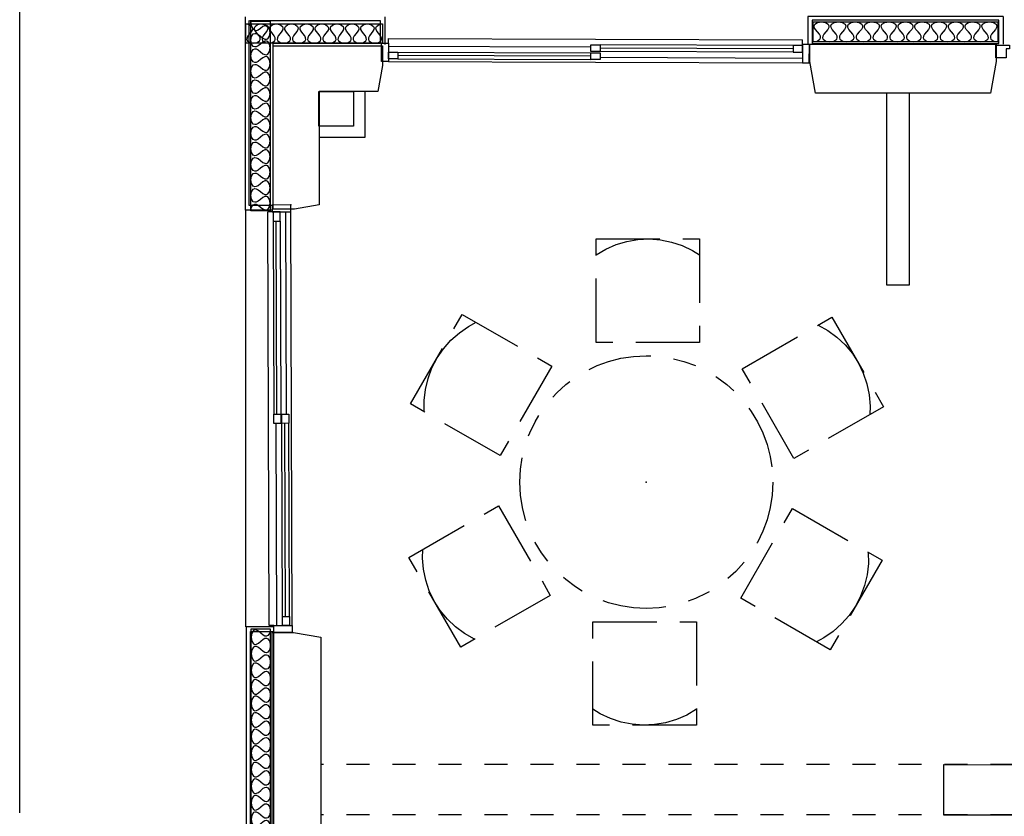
# Model space of a CAD drawing. Header units: millimetres. Extents: x -15 to 127, y -65 to 67.
# Tile 235 of 256: x 6.66 to 10.94, y 36.73 to 40.2. Entities that reach past the tile are written whole.
import ezdxf

# ---------------------------------------------------------------- set-up
doc = ezdxf.new("R2010")
doc.units = ezdxf.units.MM
doc.header["$MEASUREMENT"] = 0
doc.linetypes.add('PC_DASH_1', pattern=[0.638889, 0.277778, -0.083333, 0.055556, -0.083333, 0.055556, -0.083333])
doc.linetypes.add('PC_DASH_2', pattern=[0.125, 0.055556, -0.069444])
doc.layers.add('structure rdc', color=7, linetype='Continuous')

# ---------------------------------------------------------------- blocks, each defined once
blk = doc.blocks.new('PD_8851')
at = {"layer": 'structure rdc', "color": 0}
for points in [[(7.6657, -6.127), (8.2601, -6.127), (8.2601, -6.2102), (7.6657, -6.2102), (7.6657, -6.127)], [(7.6657, -6.127), (7.6812, -6.1296), (7.6922, -6.1374), (7.6945, -6.1433), (7.6941, -6.1504), (7.6901, -6.1589), (7.6823, -6.1686), (7.6744, -6.1784), (7.6705, -6.1868), (7.67, -6.194), (7.6723, -6.1998), (7.6833, -6.2076), (7.6988, -6.2102), (7.7143, -6.2076), (7.7252, -6.1998), (7.7276, -6.194), (7.7271, -6.1868), (7.7232, -6.1784), (7.7153, -6.1686), (7.7074, -6.1589), (7.7035, -6.1504), (7.703, -6.1433), (7.7053, -6.1374), (7.7163, -6.1296), (7.7318, -6.127), (7.7473, -6.1296), (7.7582, -6.1374), (7.7606, -6.1433), (7.7601, -6.1504), (7.7562, -6.1589), (7.7483, -6.1686), (7.7404, -6.1784), (7.7365, -6.1868), (7.736, -6.194), (7.7384, -6.1998), (7.7493, -6.2076), (7.7648, -6.2102), (7.7803, -6.2076), (7.7913, -6.1998), (7.7936, -6.194), (7.7931, -6.1868), (7.7892, -6.1784), (7.7813, -6.1686), (7.7734, -6.1589), (7.7695, -6.1504), (7.769, -6.1433), (7.7714, -6.1374), (7.7823, -6.1296), (7.7978, -6.127), (7.8133, -6.1296), (7.8243, -6.1374), (7.8266, -6.1433), (7.8261, -6.1504), (7.8222, -6.1589), (7.8143, -6.1686), (7.8064, -6.1784), (7.8025, -6.1868), (7.802, -6.194), (7.8044, -6.1998), (7.8153, -6.2076), (7.8308, -6.2102), (7.8463, -6.2076), (7.8573, -6.1998), (7.8596, -6.194), (7.8591, -6.1868), (7.8552, -6.1784), (7.8473, -6.1686), (7.8395, -6.1589), (7.8356, -6.1504), (7.8351, -6.1433), (7.8374, -6.1374), (7.8484, -6.1296), (7.8639, -6.127), (7.8794, -6.1296), (7.8903, -6.1374), (7.8927, -6.1433), (7.8922, -6.1504), (7.8883, -6.1589), (7.8804, -6.1686), (7.8725, -6.1784), (7.8686, -6.1868), (7.8681, -6.194), (7.8704, -6.1998), (7.8814, -6.2076), (7.8969, -6.2102), (7.9124, -6.2076), (7.9233, -6.1998), (7.9257, -6.194), (7.9252, -6.1868), (7.9213, -6.1784), (7.9134, -6.1686), (7.9055, -6.1589), (7.9016, -6.1504), (7.9011, -6.1433), (7.9034, -6.1374), (7.9144, -6.1296), (7.9299, -6.127), (7.9454, -6.1296), (7.9563, -6.1374), (7.9587, -6.1433), (7.9582, -6.1504), (7.9543, -6.1589), (7.9464, -6.1686), (7.9385, -6.1784), (7.9346, -6.1868), (7.9341, -6.194), (7.9365, -6.1998), (7.9474, -6.2076), (7.9629, -6.2102), (7.9784, -6.2076), (7.9894, -6.1998), (7.9917, -6.194), (7.9912, -6.1868), (7.9873, -6.1784), (7.9794, -6.1686), (7.9715, -6.1589), (7.9676, -6.1504), (7.9671, -6.1433), (7.9695, -6.1374), (7.9804, -6.1296), (7.9959, -6.127), (8.0114, -6.1296), (8.0224, -6.1374), (8.0247, -6.1433), (8.0242, -6.1504), (8.0203, -6.1589), (8.0124, -6.1686), (8.0045, -6.1784), (8.0006, -6.1868), (8.0001, -6.194), (8.0025, -6.1998), (8.0134, -6.2076), (8.0289, -6.2102), (8.0444, -6.2076), (8.0554, -6.1998), (8.0577, -6.194), (8.0573, -6.1868), (8.0533, -6.1784), (8.0455, -6.1686), (8.0376, -6.1589), (8.0337, -6.1504), (8.0332, -6.1433), (8.0355, -6.1374), (8.0465, -6.1296), (8.062, -6.127), (8.0775, -6.1296), (8.0884, -6.1374), (8.0908, -6.1433), (8.0903, -6.1504), (8.0864, -6.1589), (8.0785, -6.1686), (8.0706, -6.1784), (8.0667, -6.1868), (8.0662, -6.194), (8.0685, -6.1998), (8.0795, -6.2076), (8.095, -6.2102), (8.1105, -6.2076), (8.1214, -6.1998), (8.1238, -6.194), (8.1233, -6.1868), (8.1194, -6.1784), (8.1115, -6.1686), (8.1036, -6.1589), (8.0997, -6.1504), (8.0992, -6.1433), (8.1015, -6.1374), (8.1125, -6.1296), (8.128, -6.127), (8.1435, -6.1296), (8.1545, -6.1374), (8.1568, -6.1433), (8.1563, -6.1504), (8.1524, -6.1589), (8.1445, -6.1686), (8.1366, -6.1784), (8.1327, -6.1868), (8.1322, -6.194), (8.1346, -6.1998), (8.1455, -6.2076), (8.161, -6.2102), (8.1765, -6.2076), (8.1875, -6.1998), (8.1898, -6.194), (8.1893, -6.1868), (8.1854, -6.1784), (8.1775, -6.1686), (8.1696, -6.1589), (8.1657, -6.1504), (8.1652, -6.1433), (8.1676, -6.1374), (8.1785, -6.1296), (8.194, -6.127), (8.2095, -6.1296), (8.2205, -6.1374), (8.2228, -6.1433), (8.2223, -6.1504), (8.2184, -6.1589), (8.2105, -6.1686), (8.2027, -6.1784), (8.1988, -6.1868), (8.1983, -6.194), (8.2006, -6.1998), (8.2116, -6.2076), (8.2271, -6.2102), (8.2426, -6.2076), (8.2535, -6.1998), (8.2559, -6.194), (8.2554, -6.1868), (8.2515, -6.1784), (8.2436, -6.1686), (8.2357, -6.1589), (8.2318, -6.1504), (8.2313, -6.1433), (8.2336, -6.1374), (8.2446, -6.1296), (8.2601, -6.127)]]:
    blk.add_lwpolyline(points, dxfattribs=at)
blk = doc.blocks.new('PD_8852')
at = {"layer": 'structure rdc', "color": 0}
for points in [[(7.6876, -6.9408), (7.6876, -6.1147), (7.7708, -6.1147), (7.7708, -6.9408), (7.6876, -6.9408)], [(7.6876, -6.9408), (7.6902, -6.9248), (7.698, -6.9135), (7.7039, -6.9111), (7.711, -6.9116), (7.7195, -6.9157), (7.7292, -6.9239), (7.739, -6.9321), (7.7474, -6.9361), (7.7546, -6.9367), (7.7604, -6.9343), (7.7682, -6.923), (7.7708, -6.907), (7.7682, -6.891), (7.7604, -6.8797), (7.7546, -6.8773), (7.7474, -6.8779), (7.739, -6.8819), (7.7292, -6.8901), (7.7195, -6.8983), (7.711, -6.9023), (7.7039, -6.9029), (7.698, -6.9005), (7.6902, -6.8892), (7.6876, -6.8732), (7.6902, -6.8572), (7.698, -6.8459), (7.7039, -6.8435), (7.711, -6.8441), (7.7195, -6.8481), (7.7292, -6.8563), (7.739, -6.8645), (7.7474, -6.8686), (7.7546, -6.8691), (7.7604, -6.8667), (7.7682, -6.8554), (7.7708, -6.8394), (7.7682, -6.8234), (7.7604, -6.8122), (7.7546, -6.8098), (7.7474, -6.8103), (7.739, -6.8143), (7.7292, -6.8225), (7.7195, -6.8307), (7.711, -6.8348), (7.7039, -6.8353), (7.698, -6.8329), (7.6902, -6.8216), (7.6876, -6.8056), (7.6902, -6.7897), (7.698, -6.7784), (7.7039, -6.776), (7.711, -6.7765), (7.7195, -6.7806), (7.7292, -6.7887), (7.739, -6.7969), (7.7474, -6.801), (7.7546, -6.8015), (7.7604, -6.7991), (7.7682, -6.7878), (7.7708, -6.7718), (7.7682, -6.7559), (7.7604, -6.7446), (7.7546, -6.7422), (7.7474, -6.7427), (7.739, -6.7468), (7.7292, -6.755), (7.7195, -6.7631), (7.711, -6.7672), (7.7039, -6.7677), (7.698, -6.7653), (7.6902, -6.754), (7.6876, -6.7381), (7.6902, -6.7221), (7.698, -6.7108), (7.7039, -6.7084), (7.711, -6.7089), (7.7195, -6.713), (7.7292, -6.7212), (7.739, -6.7293), (7.7474, -6.7334), (7.7546, -6.7339), (7.7604, -6.7315), (7.7682, -6.7203), (7.7708, -6.7043), (7.7682, -6.6883), (7.7604, -6.677), (7.7546, -6.6746), (7.7474, -6.6751), (7.739, -6.6792), (7.7292, -6.6874), (7.7195, -6.6956), (7.711, -6.6996), (7.7039, -6.7002), (7.698, -6.6977), (7.6902, -6.6865), (7.6876, -6.6705), (7.6902, -6.6545), (7.698, -6.6432), (7.7039, -6.6408), (7.711, -6.6414), (7.7195, -6.6454), (7.7292, -6.6536), (7.739, -6.6618), (7.7474, -6.6658), (7.7546, -6.6664), (7.7604, -6.664), (7.7682, -6.6527), (7.7708, -6.6367), (7.7682, -6.6207), (7.7604, -6.6094), (7.7546, -6.607), (7.7474, -6.6076), (7.739, -6.6116), (7.7292, -6.6198), (7.7195, -6.628), (7.711, -6.632), (7.7039, -6.6326), (7.698, -6.6302), (7.6902, -6.6189), (7.6876, -6.6029), (7.6902, -6.5869), (7.698, -6.5757), (7.7039, -6.5732), (7.711, -6.5738), (7.7195, -6.5778), (7.7292, -6.586), (7.739, -6.5942), (7.7474, -6.5983), (7.7546, -6.5988), (7.7604, -6.5964), (7.7682, -6.5851), (7.7708, -6.5691), (7.7682, -6.5531), (7.7604, -6.5419), (7.7546, -6.5395), (7.7474, -6.54), (7.739, -6.5441), (7.7292, -6.5522), (7.7195, -6.5604), (7.711, -6.5645), (7.7039, -6.565), (7.698, -6.5626), (7.6902, -6.5513), (7.6876, -6.5353), (7.6902, -6.5194), (7.698, -6.5081), (7.7039, -6.5057), (7.711, -6.5062), (7.7195, -6.5103), (7.7292, -6.5184), (7.739, -6.5266), (7.7474, -6.5307), (7.7546, -6.5312), (7.7604, -6.5288), (7.7682, -6.5175), (7.7708, -6.5016), (7.7682, -6.4856), (7.7604, -6.4743), (7.7546, -6.4719), (7.7474, -6.4724), (7.739, -6.4765), (7.7292, -6.4847), (7.7195, -6.4928), (7.711, -6.4969), (7.7039, -6.4974), (7.698, -6.495), (7.6902, -6.4838), (7.6876, -6.4678), (7.6902, -6.4518), (7.698, -6.4405), (7.7039, -6.4381), (7.711, -6.4386), (7.7195, -6.4427), (7.7292, -6.4509), (7.739, -6.4591), (7.7474, -6.4631), (7.7546, -6.4636), (7.7604, -6.4612), (7.7682, -6.45), (7.7708, -6.434), (7.7682, -6.418), (7.7604, -6.4067), (7.7546, -6.4043), (7.7474, -6.4049), (7.739, -6.4089), (7.7292, -6.4171), (7.7195, -6.4253), (7.711, -6.4293), (7.7039, -6.4299), (7.698, -6.4275), (7.6902, -6.4162), (7.6876, -6.4002), (7.6902, -6.3842), (7.698, -6.3729), (7.7039, -6.3705), (7.711, -6.3711), (7.7195, -6.3751), (7.7292, -6.3833), (7.739, -6.3915), (7.7474, -6.3955), (7.7546, -6.3961), (7.7604, -6.3937), (7.7682, -6.3824), (7.7708, -6.3664), (7.7682, -6.3504), (7.7604, -6.3392), (7.7546, -6.3367), (7.7474, -6.3373), (7.739, -6.3413), (7.7292, -6.3495), (7.7195, -6.3577), (7.711, -6.3618), (7.7039, -6.3623), (7.698, -6.3599), (7.6902, -6.3486), (7.6876, -6.3326), (7.6902, -6.3166), (7.698, -6.3054), (7.7039, -6.303), (7.711, -6.3035), (7.7195, -6.3076), (7.7292, -6.3157), (7.739, -6.3239), (7.7474, -6.328), (7.7546, -6.3285), (7.7604, -6.3261), (7.7682, -6.3148), (7.7708, -6.2988), (7.7682, -6.2829), (7.7604, -6.2716), (7.7546, -6.2692), (7.7474, -6.2697), (7.739, -6.2738), (7.7292, -6.2819), (7.7195, -6.2901), (7.711, -6.2942), (7.7039, -6.2947), (7.698, -6.2923), (7.6902, -6.281), (7.6876, -6.2651), (7.6902, -6.2491), (7.698, -6.2378), (7.7039, -6.2354), (7.711, -6.2359), (7.7195, -6.24), (7.7292, -6.2482), (7.739, -6.2563), (7.7474, -6.2604), (7.7546, -6.2609), (7.7604, -6.2585), (7.7682, -6.2472), (7.7708, -6.2313), (7.7682, -6.2153), (7.7604, -6.204), (7.7546, -6.2016), (7.7474, -6.2021), (7.739, -6.2062), (7.7292, -6.2144), (7.7195, -6.2226), (7.711, -6.2266), (7.7039, -6.2271), (7.698, -6.2247), (7.6902, -6.2135), (7.6876, -6.1975), (7.6902, -6.1815), (7.698, -6.1702), (7.7039, -6.1678), (7.711, -6.1683), (7.7195, -6.1724), (7.7292, -6.1806), (7.739, -6.1888), (7.7474, -6.1928), (7.7546, -6.1934), (7.7604, -6.191), (7.7682, -6.1797), (7.7708, -6.1637), (7.7682, -6.1477), (7.7604, -6.1364), (7.7546, -6.134), (7.7474, -6.1346), (7.739, -6.1386), (7.7292, -6.1468), (7.7195, -6.1543), (7.711, -6.1567), (7.7039, -6.1548), (7.698, -6.1495), (7.6902, -6.133), (7.6876, -6.1147)]]:
    blk.add_lwpolyline(points, dxfattribs=at)
blk = doc.blocks.new('PD_8854')
at = {"layer": 'structure rdc', "color": 0}
for points in [[(7.7719, -8.7592), (7.7719, -10.4523), (7.689, -10.4523), (7.689, -8.7592), (7.7719, -8.7592)], [(7.7719, -8.7592), (7.7693, -8.7763), (7.7615, -8.7883), (7.7557, -8.7909), (7.7486, -8.7903), (7.7402, -8.786), (7.7304, -8.7772), (7.7207, -8.7685), (7.7123, -8.7642), (7.7052, -8.7636), (7.6994, -8.7662), (7.6916, -8.7782), (7.689, -8.7952), (7.6916, -8.8123), (7.6994, -8.8243), (7.7052, -8.8269), (7.7123, -8.8263), (7.7207, -8.822), (7.7304, -8.8133), (7.7402, -8.8045), (7.7486, -8.8002), (7.7557, -8.7996), (7.7615, -8.8022), (7.7693, -8.8142), (7.7719, -8.8313), (7.7693, -8.8483), (7.7615, -8.8603), (7.7557, -8.8629), (7.7486, -8.8623), (7.7402, -8.858), (7.7304, -8.8493), (7.7207, -8.8406), (7.7123, -8.8362), (7.7052, -8.8357), (7.6994, -8.8382), (7.6916, -8.8502), (7.689, -8.8673), (7.6916, -8.8843), (7.6994, -8.8964), (7.7052, -8.8989), (7.7123, -8.8984), (7.7207, -8.894), (7.7304, -8.8853), (7.7402, -8.8766), (7.7486, -8.8722), (7.7557, -8.8717), (7.7615, -8.8742), (7.7693, -8.8863), (7.7719, -8.9033), (7.7693, -8.9204), (7.7615, -8.9324), (7.7557, -8.935), (7.7486, -8.9344), (7.7402, -8.9301), (7.7304, -8.9213), (7.7207, -8.9126), (7.7123, -8.9083), (7.7052, -8.9077), (7.6994, -8.9103), (7.6916, -8.9223), (7.689, -8.9393), (7.6916, -8.9564), (7.6994, -8.9684), (7.7052, -8.971), (7.7123, -8.9704), (7.7207, -8.9661), (7.7304, -8.9574), (7.7402, -8.9486), (7.7486, -8.9443), (7.7557, -8.9437), (7.7615, -8.9463), (7.7693, -8.9583), (7.7719, -8.9754), (7.7693, -8.9924), (7.7615, -9.0044), (7.7557, -9.007), (7.7486, -9.0064), (7.7402, -9.0021), (7.7304, -8.9934), (7.7207, -8.9846), (7.7123, -8.9803), (7.7052, -8.9797), (7.6994, -8.9823), (7.6916, -8.9943), (7.689, -9.0114), (7.6916, -9.0284), (7.6994, -9.0405), (7.7052, -9.043), (7.7123, -9.0425), (7.7207, -9.0381), (7.7304, -9.0294), (7.7402, -9.0207), (7.7486, -9.0163), (7.7557, -9.0158), (7.7615, -9.0183), (7.7693, -9.0304), (7.7719, -9.0474), (7.7693, -9.0645), (7.7615, -9.0765), (7.7557, -9.079), (7.7486, -9.0785), (7.7402, -9.0741), (7.7304, -9.0654), (7.7207, -9.0567), (7.7123, -9.0524), (7.7052, -9.0518), (7.6994, -9.0544), (7.6916, -9.0664), (7.689, -9.0834), (7.6916, -9.1005), (7.6994, -9.1125), (7.7052, -9.1151), (7.7123, -9.1145), (7.7207, -9.1102), (7.7304, -9.1014), (7.7402, -9.0927), (7.7486, -9.0884), (7.7557, -9.0878), (7.7615, -9.0904), (7.7693, -9.1024), (7.7719, -9.1195), (7.7693, -9.1365), (7.7615, -9.1485), (7.7557, -9.1511), (7.7486, -9.1505), (7.7402, -9.1462), (7.7304, -9.1375), (7.7207, -9.1287), (7.7123, -9.1244), (7.7052, -9.1238), (7.6994, -9.1264), (7.6916, -9.1384), (7.689, -9.1555), (7.6916, -9.1725), (7.6994, -9.1846), (7.7052, -9.1871), (7.7123, -9.1865), (7.7207, -9.1822), (7.7304, -9.1735), (7.7402, -9.1648), (7.7486, -9.1604), (7.7557, -9.1599), (7.7615, -9.1624), (7.7693, -9.1745), (7.7719, -9.1915), (7.7693, -9.2085), (7.7615, -9.2206), (7.7557, -9.2231), (7.7486, -9.2226), (7.7402, -9.2182), (7.7304, -9.2095), (7.7207, -9.2008), (7.7123, -9.1965), (7.7052, -9.1959), (7.6994, -9.1984), (7.6916, -9.2105), (7.689, -9.2275), (7.6916, -9.2446), (7.6994, -9.2566), (7.7052, -9.2592), (7.7123, -9.2586), (7.7207, -9.2543), (7.7304, -9.2455), (7.7402, -9.2368), (7.7486, -9.2325), (7.7557, -9.2319), (7.7615, -9.2345), (7.7693, -9.2465), (7.7719, -9.2635), (7.7693, -9.2806), (7.7615, -9.2926), (7.7557, -9.2952), (7.7486, -9.2946), (7.7402, -9.2903), (7.7304, -9.2816), (7.7207, -9.2728), (7.7123, -9.2685), (7.7052, -9.2679), (7.6994, -9.2705), (7.6916, -9.2825), (7.689, -9.2996), (7.6916, -9.3166), (7.6994, -9.3286), (7.7052, -9.3312), (7.7123, -9.3306), (7.7207, -9.3263), (7.7304, -9.3176), (7.7402, -9.3089), (7.7486, -9.3045), (7.7557, -9.3039), (7.7615, -9.3065), (7.7693, -9.3185), (7.7719, -9.3356), (7.7693, -9.3526), (7.7615, -9.3647), (7.7557, -9.3672), (7.7486, -9.3667), (7.7402, -9.3623), (7.7304, -9.3536), (7.7207, -9.3449), (7.7123, -9.3405), (7.7052, -9.34), (7.6994, -9.3425), (7.6916, -9.3546), (7.689, -9.3716), (7.6916, -9.3887), (7.6994, -9.4007), (7.7052, -9.4033), (7.7123, -9.4027), (7.7207, -9.3983), (7.7304, -9.3896), (7.7402, -9.3809), (7.7486, -9.3766), (7.7557, -9.376), (7.7615, -9.3786), (7.7693, -9.3906), (7.7719, -9.4076), (7.7693, -9.4247), (7.7615, -9.4367), (7.7557, -9.4393), (7.7486, -9.4387), (7.7402, -9.4344), (7.7304, -9.4256), (7.7207, -9.4169), (7.7123, -9.4126), (7.7052, -9.412), (7.6994, -9.4146), (7.6916, -9.4266), (7.689, -9.4437), (7.6916, -9.4607), (7.6994, -9.4727), (7.7052, -9.4753), (7.7123, -9.4747), (7.7207, -9.4704), (7.7304, -9.4617), (7.7402, -9.4529), (7.7486, -9.4486), (7.7557, -9.448), (7.7615, -9.4506), (7.7693, -9.4626), (7.7719, -9.4797), (7.7693, -9.4967), (7.7615, -9.5088), (7.7557, -9.5113), (7.7486, -9.5108), (7.7402, -9.5064), (7.7304, -9.4977), (7.7207, -9.489), (7.7123, -9.4846), (7.7052, -9.4841), (7.6994, -9.4866), (7.6916, -9.4987), (7.689, -9.5157), (7.6916, -9.5328), (7.6994, -9.5448), (7.7052, -9.5473), (7.7123, -9.5468), (7.7207, -9.5424), (7.7304, -9.5337), (7.7402, -9.525), (7.7486, -9.5207), (7.7557, -9.5201), (7.7615, -9.5227), (7.7693, -9.5347), (7.7719, -9.5517), (7.7693, -9.5688), (7.7615, -9.5808), (7.7557, -9.5834), (7.7486, -9.5828), (7.7402, -9.5785), (7.7304, -9.5697), (7.7207, -9.561), (7.7123, -9.5567), (7.7052, -9.5561), (7.6994, -9.5587), (7.6916, -9.5707), (7.689, -9.5877), (7.6916, -9.6048), (7.6994, -9.6168), (7.7052, -9.6194), (7.7123, -9.6188), (7.7207, -9.6145), (7.7304, -9.6058), (7.7402, -9.597), (7.7486, -9.5927), (7.7557, -9.5921), (7.7615, -9.5947), (7.7693, -9.6067), (7.7719, -9.6238), (7.7693, -9.6408), (7.7615, -9.6528), (7.7557, -9.6554), (7.7486, -9.6548), (7.7402, -9.6505), (7.7304, -9.6418), (7.7207, -9.6331), (7.7123, -9.6287), (7.7052, -9.6282), (7.6994, -9.6307), (7.6916, -9.6427), (7.689, -9.6598), (7.6916, -9.6768), (7.6994, -9.6889), (7.7052, -9.6914), (7.7123, -9.6909), (7.7207, -9.6865), (7.7304, -9.6778), (7.7402, -9.6691), (7.7486, -9.6647), (7.7557, -9.6642), (7.7615, -9.6667), (7.7693, -9.6788), (7.7719, -9.6958), (7.7693, -9.7129), (7.7615, -9.7249), (7.7557, -9.7275), (7.7486, -9.7269), (7.7402, -9.7226), (7.7304, -9.7138), (7.7207, -9.7051), (7.7123, -9.7008), (7.7052, -9.7002), (7.6994, -9.7028), (7.6916, -9.7148), (7.689, -9.7318), (7.6916, -9.7489), (7.6994, -9.7609), (7.7052, -9.7635), (7.7123, -9.7629), (7.7207, -9.7586), (7.7304, -9.7499), (7.7402, -9.7411), (7.7486, -9.7368), (7.7557, -9.7362), (7.7615, -9.7388), (7.7693, -9.7508), (7.7719, -9.7679), (7.7693, -9.7849), (7.7615, -9.7969), (7.7557, -9.7995), (7.7486, -9.7989), (7.7402, -9.7946), (7.7304, -9.7859), (7.7207, -9.7771), (7.7123, -9.7728), (7.7052, -9.7722), (7.6994, -9.7748), (7.6916, -9.7868), (7.689, -9.8039), (7.6916, -9.8209), (7.6994, -9.833), (7.7052, -9.8355), (7.7123, -9.835), (7.7207, -9.8306), (7.7304, -9.8219), (7.7402, -9.8132), (7.7486, -9.8088), (7.7557, -9.8083), (7.7615, -9.8108), (7.7693, -9.8229), (7.7719, -9.8399), (7.7693, -9.857), (7.7615, -9.869), (7.7557, -9.8715), (7.7486, -9.871), (7.7402, -9.8666), (7.7304, -9.8579), (7.7207, -9.8492), (7.7123, -9.8449), (7.7052, -9.8443), (7.6994, -9.8469), (7.6916, -9.8589), (7.689, -9.8759), (7.6916, -9.893), (7.6994, -9.905), (7.7052, -9.9076), (7.7123, -9.907), (7.7207, -9.9027), (7.7304, -9.8939), (7.7402, -9.8852), (7.7486, -9.8809), (7.7557, -9.8803), (7.7615, -9.8829), (7.7693, -9.8949), (7.7719, -9.912), (7.7693, -9.929), (7.7615, -9.941), (7.7557, -9.9436), (7.7486, -9.943), (7.7402, -9.9387), (7.7304, -9.93), (7.7207, -9.9212), (7.7123, -9.9169), (7.7052, -9.9163), (7.6994, -9.9189), (7.6916, -9.9309), (7.689, -9.948), (7.6916, -9.965), (7.6994, -9.9771), (7.7052, -9.9796), (7.7123, -9.979), (7.7207, -9.9747), (7.7304, -9.966), (7.7402, -9.9573), (7.7486, -9.9529), (7.7557, -9.9524), (7.7615, -9.9549), (7.7693, -9.967), (7.7719, -9.984), (7.7693, -10.001), (7.7615, -10.0131), (7.7557, -10.0156), (7.7486, -10.0151), (7.7402, -10.0107), (7.7304, -10.002), (7.7207, -9.9933), (7.7123, -9.989), (7.7052, -9.9884), (7.6994, -9.9909), (7.6916, -10.003), (7.689, -10.02), (7.6916, -10.0371), (7.6994, -10.0491), (7.7052, -10.0517), (7.7123, -10.0511), (7.7207, -10.0468), (7.7304, -10.038), (7.7402, -10.0293), (7.7486, -10.025), (7.7557, -10.0244), (7.7615, -10.027), (7.7693, -10.039), (7.7719, -10.056), (7.7693, -10.0731), (7.7615, -10.0851), (7.7557, -10.0877), (7.7486, -10.0871), (7.7402, -10.0828), (7.7304, -10.0741), (7.7207, -10.0653), (7.7123, -10.061), (7.7052, -10.0604), (7.6994, -10.063), (7.6916, -10.075), (7.689, -10.0921), (7.6916, -10.1091), (7.6994, -10.1211), (7.7052, -10.1237), (7.7123, -10.1231), (7.7207, -10.1188), (7.7304, -10.1101), (7.7402, -10.1014), (7.7486, -10.097), (7.7557, -10.0964), (7.7615, -10.099), (7.7693, -10.111), (7.7719, -10.1281), (7.7693, -10.1451), (7.7615, -10.1572), (7.7557, -10.1597), (7.7486, -10.1592), (7.7402, -10.1548), (7.7304, -10.1461), (7.7207, -10.1374), (7.7123, -10.133), (7.7052, -10.1325), (7.6994, -10.135), (7.6916, -10.1471), (7.689, -10.1641), (7.6916, -10.1812), (7.6994, -10.1932), (7.7052, -10.1958), (7.7123, -10.1952), (7.7207, -10.1908), (7.7304, -10.1821), (7.7402, -10.1734), (7.7486, -10.1691), (7.7557, -10.1685), (7.7615, -10.1711), (7.7693, -10.1831), (7.7719, -10.2001), (7.7693, -10.2172), (7.7615, -10.2292), (7.7557, -10.2318), (7.7486, -10.2312), (7.7402, -10.2269), (7.7304, -10.2181), (7.7207, -10.2094), (7.7123, -10.2051), (7.7052, -10.2045), (7.6994, -10.2071), (7.6916, -10.2191), (7.689, -10.2362), (7.6916, -10.2532), (7.6994, -10.2652), (7.7052, -10.2678), (7.7123, -10.2672), (7.7207, -10.2629), (7.7304, -10.2542), (7.7402, -10.2454), (7.7486, -10.2411), (7.7557, -10.2405), (7.7615, -10.2431), (7.7693, -10.2551), (7.7719, -10.2722), (7.7693, -10.2892), (7.7615, -10.3013), (7.7557, -10.3038), (7.7486, -10.3033), (7.7402, -10.2989), (7.7304, -10.2902), (7.7207, -10.2815), (7.7123, -10.2771), (7.7052, -10.2766), (7.6994, -10.2791), (7.6916, -10.2912), (7.689, -10.3082), (7.6916, -10.3253), (7.6994, -10.3373), (7.7052, -10.3398), (7.7123, -10.3393), (7.7207, -10.3349), (7.7304, -10.3262), (7.7402, -10.3175), (7.7486, -10.3132), (7.7557, -10.3126), (7.7615, -10.3152), (7.7693, -10.3272), (7.7719, -10.3442), (7.7693, -10.3613), (7.7615, -10.3733), (7.7557, -10.3759), (7.7486, -10.3753), (7.7402, -10.371), (7.7304, -10.3622), (7.7207, -10.3535), (7.7123, -10.3492), (7.7052, -10.3486), (7.6994, -10.3512), (7.6916, -10.3632), (7.689, -10.3803), (7.6916, -10.3973), (7.6994, -10.4093), (7.7052, -10.4119), (7.7123, -10.4113), (7.7207, -10.407), (7.7304, -10.3983), (7.7402, -10.3895), (7.7486, -10.3852), (7.7557, -10.3846), (7.7615, -10.3872), (7.7693, -10.3992), (7.7719, -10.4163), (7.7693, -10.4333), (7.7615, -10.4453), (7.7557, -10.4479), (7.7486, -10.4473), (7.7402, -10.443), (7.7304, -10.4343), (7.7207, -10.4256), (7.7123, -10.4212), (7.7052, -10.4207), (7.6994, -10.4232), (7.6916, -10.4352), (7.689, -10.4523)]]:
    blk.add_lwpolyline(points, dxfattribs=at)
blk = doc.blocks.new('PD_8886')
at = {"layer": 'structure rdc', "color": 0}
for points in [[(10.1326, -6.1178), (10.9351, -6.1178), (10.9351, -6.2045), (10.1326, -6.2045), (10.1326, -6.1178)], [(10.1326, -6.2045), (10.1499, -6.2018), (10.1621, -6.1937), (10.1647, -6.1876), (10.1641, -6.1801), (10.1597, -6.1713), (10.1508, -6.1611), (10.142, -6.151), (10.1375, -6.1422), (10.137, -6.1347), (10.1396, -6.1286), (10.1518, -6.1205), (10.1691, -6.1178), (10.1863, -6.1205), (10.1985, -6.1286), (10.2011, -6.1347), (10.2006, -6.1422), (10.1962, -6.151), (10.1873, -6.1611), (10.1784, -6.1713), (10.174, -6.1801), (10.1734, -6.1876), (10.176, -6.1937), (10.1882, -6.2018), (10.2055, -6.2045), (10.2228, -6.2018), (10.235, -6.1937), (10.2376, -6.1876), (10.237, -6.1801), (10.2326, -6.1713), (10.2238, -6.1611), (10.2149, -6.151), (10.2105, -6.1422), (10.2099, -6.1347), (10.2125, -6.1286), (10.2247, -6.1205), (10.242, -6.1178), (10.2593, -6.1205), (10.2715, -6.1286), (10.2741, -6.1347), (10.2735, -6.1422), (10.2691, -6.151), (10.2603, -6.1611), (10.2514, -6.1713), (10.247, -6.1801), (10.2464, -6.1876), (10.249, -6.1937), (10.2612, -6.2018), (10.2785, -6.2045), (10.2958, -6.2018), (10.308, -6.1937), (10.3106, -6.1876), (10.31, -6.1801), (10.3056, -6.1713), (10.2967, -6.1611), (10.2879, -6.151), (10.2835, -6.1422), (10.2829, -6.1347), (10.2855, -6.1286), (10.2977, -6.1205), (10.315, -6.1178), (10.3323, -6.1205), (10.3445, -6.1286), (10.3471, -6.1347), (10.3465, -6.1422), (10.3421, -6.151), (10.3332, -6.1611), (10.3244, -6.1713), (10.3199, -6.1801), (10.3194, -6.1876), (10.322, -6.1937), (10.3342, -6.2018), (10.3515, -6.2045), (10.3687, -6.2018), (10.3809, -6.1937), (10.3835, -6.1876), (10.383, -6.1801), (10.3786, -6.1713), (10.3697, -6.1611), (10.3608, -6.151), (10.3564, -6.1422), (10.3558, -6.1347), (10.3584, -6.1286), (10.3706, -6.1205), (10.3879, -6.1178), (10.4052, -6.1205), (10.4174, -6.1286), (10.42, -6.1347), (10.4194, -6.1422), (10.415, -6.151), (10.4062, -6.1611), (10.3973, -6.1713), (10.3929, -6.1801), (10.3923, -6.1876), (10.3949, -6.1937), (10.4071, -6.2018), (10.4244, -6.2045), (10.4417, -6.2018), (10.4539, -6.1937), (10.4565, -6.1876), (10.4559, -6.1801), (10.4515, -6.1713), (10.4427, -6.1611), (10.4338, -6.151), (10.4294, -6.1422), (10.4288, -6.1347), (10.4314, -6.1286), (10.4436, -6.1205), (10.4609, -6.1178), (10.4782, -6.1205), (10.4904, -6.1286), (10.493, -6.1347), (10.4924, -6.1422), (10.488, -6.151), (10.4791, -6.1611), (10.4703, -6.1713), (10.4659, -6.1801), (10.4653, -6.1876), (10.4679, -6.1937), (10.4801, -6.2018), (10.4974, -6.2045), (10.5147, -6.2018), (10.5269, -6.1937), (10.5295, -6.1876), (10.5289, -6.1801), (10.5245, -6.1713), (10.5156, -6.1611), (10.5068, -6.151), (10.5024, -6.1422), (10.5018, -6.1347), (10.5044, -6.1286), (10.5166, -6.1205), (10.5339, -6.1178), (10.5512, -6.1205), (10.5634, -6.1286), (10.566, -6.1347), (10.5654, -6.1422), (10.561, -6.151), (10.5521, -6.1611), (10.5432, -6.1713), (10.5388, -6.1801), (10.5382, -6.1876), (10.5408, -6.1937), (10.553, -6.2018), (10.5703, -6.2045), (10.5876, -6.2018), (10.5998, -6.1937), (10.6024, -6.1876), (10.6018, -6.1801), (10.5974, -6.1713), (10.5886, -6.1611), (10.5797, -6.151), (10.5753, -6.1422), (10.5747, -6.1347), (10.5773, -6.1286), (10.5895, -6.1205), (10.6068, -6.1178), (10.6241, -6.1205), (10.6363, -6.1286), (10.6389, -6.1347), (10.6383, -6.1422), (10.6339, -6.151), (10.6251, -6.1611), (10.6162, -6.1713), (10.6118, -6.1801), (10.6112, -6.1876), (10.6138, -6.1937), (10.626, -6.2018), (10.6433, -6.2045), (10.6606, -6.2018), (10.6728, -6.1937), (10.6754, -6.1876), (10.6748, -6.1801), (10.6704, -6.1713), (10.6615, -6.1611), (10.6527, -6.151), (10.6483, -6.1422), (10.6477, -6.1347), (10.6503, -6.1286), (10.6625, -6.1205), (10.6798, -6.1178), (10.6971, -6.1205), (10.7093, -6.1286), (10.7119, -6.1347), (10.7113, -6.1422), (10.7069, -6.151), (10.698, -6.1611), (10.6892, -6.1713), (10.6848, -6.1801), (10.6842, -6.1876), (10.6868, -6.1937), (10.699, -6.2018), (10.7163, -6.2045), (10.7336, -6.2018), (10.7458, -6.1937), (10.7484, -6.1876), (10.7478, -6.1801), (10.7434, -6.1713), (10.7345, -6.1611), (10.7256, -6.151), (10.7212, -6.1422), (10.7207, -6.1347), (10.7233, -6.1286), (10.7355, -6.1205), (10.7527, -6.1178), (10.77, -6.1205), (10.7822, -6.1286), (10.7848, -6.1347), (10.7843, -6.1422), (10.7798, -6.151), (10.771, -6.1611), (10.7621, -6.1713), (10.7577, -6.1801), (10.7571, -6.1876), (10.7597, -6.1937), (10.7719, -6.2018), (10.7892, -6.2045), (10.8065, -6.2018), (10.8187, -6.1937), (10.8213, -6.1876), (10.8207, -6.1801), (10.8163, -6.1713), (10.8075, -6.1611), (10.7986, -6.151), (10.7942, -6.1422), (10.7936, -6.1347), (10.7962, -6.1286), (10.8084, -6.1205), (10.8257, -6.1178), (10.843, -6.1205), (10.8552, -6.1286), (10.8578, -6.1347), (10.8572, -6.1422), (10.8528, -6.151), (10.8439, -6.1611), (10.8351, -6.1713), (10.8307, -6.1801), (10.8301, -6.1876), (10.8327, -6.1937), (10.8449, -6.2018), (10.8622, -6.2045), (10.8795, -6.2018), (10.8917, -6.1937), (10.8943, -6.1876), (10.8937, -6.1801), (10.8893, -6.1713), (10.8804, -6.1611), (10.8716, -6.151), (10.8672, -6.1422), (10.8666, -6.1347), (10.8692, -6.1286), (10.8814, -6.1205), (10.8987, -6.1178), (10.916, -6.1205), (10.9282, -6.1286), (10.9308, -6.1347), (10.9302, -6.1422), (10.9258, -6.151), (10.9169, -6.1611), (10.908, -6.1713), (10.9036, -6.1801), (10.9031, -6.1876), (10.9057, -6.1937), (10.9179, -6.2018), (10.9351, -6.2045)]]:
    blk.add_lwpolyline(points, dxfattribs=at)
blk = doc.blocks.new('PD_8887')
at = {"layer": 'structure rdc', "color": 0}
for p, q in [((10.9592, -6.0952), (10.1092, -6.0952)), ((10.1092, -6.0952), (10.1092, -6.2126)), ((10.9592, -6.0952), (10.9592, -6.2152))]:
    blk.add_line(p, q, dxfattribs=at)
blk.add_lwpolyline([(10.1287, -6.1099), (10.1287, -6.2126), (10.9398, -6.2126), (10.9398, -6.1099), (10.1287, -6.1099)], dxfattribs=at)
blk = doc.blocks.new('PD_8890')
at = {"layer": 'structure rdc', "color": 0}
for p, q in [((8.286, -6.2106), (8.2861, -6.1906)), ((8.2861, -6.1906), (10.086, -6.1967)), ((10.086, -6.2167), (10.086, -6.1967)), ((8.2859, -6.2241), (9.1659, -6.2271)), ((8.3259, -6.2493), (9.1659, -6.2521)), ((10.0459, -6.25), (9.2059, -6.2472)), ((10.046, -6.22), (9.206, -6.2172)), ((9.2073, -6.2303), (10.0454, -6.2332)), ((8.2857, -6.2906), (10.0857, -6.2967)), ((8.3244, -6.2622), (9.1651, -6.265)), ((8.3258, -6.2793), (9.1658, -6.2821)), ((9.2058, -6.2722), (10.0858, -6.2752))]:
    blk.add_line(p, q, dxfattribs=at)
for points in [[(8.2557, -6.2905), (8.256, -6.2105), (8.286, -6.2106), (8.2857, -6.2906), (8.2557, -6.2905)], [(8.2859, -6.2491), (8.3259, -6.2493), (8.3258, -6.2793), (8.2858, -6.2791), (8.2859, -6.2491)], [(9.166, -6.2171), (9.206, -6.2172), (9.2059, -6.2472), (9.1659, -6.2471), (9.166, -6.2171)], [(10.086, -6.2202), (10.046, -6.22), (10.0459, -6.25), (10.0859, -6.2502), (10.086, -6.2202)], [(10.1157, -6.2968), (10.116, -6.2168), (10.086, -6.2167), (10.0857, -6.2967), (10.1157, -6.2968)], [(9.1659, -6.2521), (9.2059, -6.2522), (9.2058, -6.2822), (9.1658, -6.2821), (9.1659, -6.2521)]]:
    blk.add_lwpolyline(points, dxfattribs=at)
blk = doc.blocks.new('PD_9198')
at = {"layer": 'structure rdc', "color": 0, "linetype": 'PC_DASH_1'}
for points in [[(9.625, -8.7282), (9.625, -9.1782), (9.175, -9.1782), (9.175, -8.7282), (9.625, -8.7282)], [(9.625, -9.1091), (9.5829, -9.1341), (9.538, -9.1537), (9.4911, -9.1677), (9.4428, -9.1759), (9.3939, -9.1781), (9.3451, -9.1744), (9.2971, -9.1648), (9.2506, -9.1493), (9.2064, -9.1284), (9.175, -9.1091)]]:
    blk.add_lwpolyline(points, dxfattribs=at)
blk = doc.blocks.new('PD_9199')
at = {"layer": 'structure rdc', "color": 0, "linetype": 'PC_DASH_1'}
for points in [[(10.0423, -8.2354), (10.432, -8.4604), (10.207, -8.8501), (9.8173, -8.6251), (10.0423, -8.2354)], [(10.3722, -8.4258), (10.3727, -8.4748), (10.3673, -8.5234), (10.356, -8.5711), (10.3389, -8.617), (10.3164, -8.6605), (10.2888, -8.7009), (10.2564, -8.7376), (10.2198, -8.7701), (10.1795, -8.798), (10.1472, -8.8155)]]:
    blk.add_lwpolyline(points, dxfattribs=at)
blk = doc.blocks.new('PD_9200')
at = {"layer": 'structure rdc', "color": 0, "linetype": 'PC_DASH_1'}
for points in [[(9.8241, -7.6275), (10.2138, -7.4025), (10.4388, -7.7923), (10.0491, -8.0173), (9.8241, -7.6275)], [(10.154, -7.4371), (10.1967, -7.4611), (10.2361, -7.4901), (10.2717, -7.5237), (10.3029, -7.5615), (10.3293, -7.6027), (10.3505, -7.6468), (10.3662, -7.6932), (10.376, -7.7412), (10.38, -7.79), (10.379, -7.8268)]]:
    blk.add_lwpolyline(points, dxfattribs=at)
blk = doc.blocks.new('PD_9201')
at = {"layer": 'structure rdc', "color": 0, "linetype": 'PC_DASH_1'}
for points in [[(9.6387, -7.0626), (9.6387, -7.5126), (9.1887, -7.5126), (9.1887, -7.0626), (9.6387, -7.0626)], [(9.1887, -7.1316), (9.2308, -7.1067), (9.2757, -7.0871), (9.3226, -7.0731), (9.3708, -7.0649), (9.4198, -7.0626), (9.4686, -7.0663), (9.5166, -7.076), (9.563, -7.0914), (9.6073, -7.1124), (9.6387, -7.1316)]]:
    blk.add_lwpolyline(points, dxfattribs=at)
blk = doc.blocks.new('PD_9202')
at = {"layer": 'structure rdc', "color": 0, "linetype": 'PC_DASH_1'}
for points in [[(8.7714, -8.0054), (8.3817, -7.7804), (8.6067, -7.3907), (8.9964, -7.6157), (8.7714, -8.0054)], [(8.4415, -7.8149), (8.4409, -7.766), (8.4464, -7.7173), (8.4577, -7.6697), (8.4747, -7.6238), (8.4973, -7.5803), (8.5249, -7.5399), (8.5573, -7.5031), (8.5939, -7.4706), (8.6341, -7.4428), (8.6665, -7.4252)]]:
    blk.add_lwpolyline(points, dxfattribs=at)
blk = doc.blocks.new('PD_9203')
at = {"layer": 'structure rdc', "color": 0, "linetype": 'PC_DASH_1'}
for points in [[(8.9895, -8.6132), (8.5998, -8.8382), (8.3748, -8.4485), (8.7645, -8.2235), (8.9895, -8.6132)], [(8.6597, -8.8037), (8.617, -8.7797), (8.5775, -8.7506), (8.542, -8.717), (8.5107, -8.6793), (8.4843, -8.6381), (8.4631, -8.5939), (8.4475, -8.5475), (8.4376, -8.4996), (8.4337, -8.4508), (8.4346, -8.414)]]:
    blk.add_lwpolyline(points, dxfattribs=at)
blk = doc.blocks.new('PD_9197')
at = {"layer": 'structure rdc', "color": 0, "linetype": 'PC_DASH_1'}
blk.add_circle((9.4068, -8.1204), 0.55, dxfattribs=at)
at = {"layer": 'structure rdc'}
for name in ['PD_9201', 'PD_9202', 'PD_9200', 'PD_9203', 'PD_9199', 'PD_9198']:
    blk.add_blockref(name, (0, 0), dxfattribs=at)
blk = doc.blocks.new('PD_9330')
at = {"layer": 'structure rdc', "color": 0}
for p, q in [((7.7806, -6.9449), (7.7606, -6.945)), ((7.7666, -8.745), (7.7606, -6.945)), ((7.842, -7.8247), (7.8391, -6.9447)), ((7.8666, -8.7446), (7.8606, -6.9446)), ((7.7842, -6.9849), (7.787, -7.8249)), ((7.8001, -7.8235), (7.7973, -6.9854)), ((7.8142, -6.9848), (7.817, -7.8248)), ((7.8001, -8.7449), (7.7971, -7.8649)), ((7.825, -8.7048), (7.8221, -7.8648)), ((7.8379, -8.7061), (7.8351, -7.8655)), ((7.855, -8.7047), (7.8521, -7.8647)), ((7.7866, -8.7449), (7.7666, -8.745))]:
    blk.add_line(p, q, dxfattribs=at)
for points in [[(7.8605, -6.9146), (7.7805, -6.9149), (7.7806, -6.9449), (7.8606, -6.9446), (7.8605, -6.9146)], [(7.7841, -6.9449), (7.7842, -6.9849), (7.8142, -6.9848), (7.8141, -6.9448), (7.7841, -6.9449)], [(7.7871, -7.8649), (7.787, -7.8249), (7.817, -7.8248), (7.8171, -7.8648), (7.7871, -7.8649)], [(7.8221, -7.8648), (7.822, -7.8248), (7.852, -7.8247), (7.8521, -7.8647), (7.8221, -7.8648)], [(7.8251, -8.7448), (7.825, -8.7048), (7.855, -8.7047), (7.8551, -8.7447), (7.8251, -8.7448)], [(7.8667, -8.7746), (7.7867, -8.7749), (7.7866, -8.7449), (7.8666, -8.7446), (7.8667, -8.7746)]]:
    blk.add_lwpolyline(points, dxfattribs=at)

msp = doc.modelspace()

# ---------------------------------------------------------------- linework, layer by layer
at = {"layer": 'structure rdc', "color": 0}
for p, q in [((6.6611, 36.7459), (6.6611, 41.1841)), ((7.6424, 39.3682), (7.6424, 40.2089)), ((8.2491, 40.2089), (8.2491, 40.0889)), ((7.6596, 39.3882), (7.6596, 40.1932)), ((7.6616, 40.1932), (8.2291, 40.1932)), ((8.2291, 40.1932), (8.2291, 40.0936)), ((7.7626, 40.0936), (7.7626, 39.3882)), ((8.2291, 40.0936), (7.7646, 40.0936)), ((8.1624, 39.8838), (8.1624, 39.6838)), ((8.1624, 39.6838), (7.9633, 39.6838)), ((7.7626, 39.3682), (7.6424, 39.3682)), ((7.6432, 39.3682), (7.6432, 37.5547)), ((7.7626, 39.3882), (7.6596, 39.3882))]:
    msp.add_line(p, q, dxfattribs=at)
at = {"layer": 'structure rdc', "color": 0, "linetype": 'PC_DASH_2'}
for p, q in [((14.7827, 36.9561), (7.9694, 36.9561)), ((14.7827, 36.7366), (7.9694, 36.7366))]:
    msp.add_line(p, q, dxfattribs=at)
at = {"layer": 'structure rdc', "color": 0}
for points in [[(8.2388, 39.998), (8.2186, 39.8838), (7.9633, 39.8838), (7.9633, 39.3912), (7.8561, 39.3723), (7.7633, 39.3723), (7.7633, 40.0838), (8.2388, 40.0838), (8.2388, 39.998)], [(10.8822, 39.8773), (10.1223, 39.8773), (10.0968, 40.0147), (10.0968, 40.0903), (10.907, 40.0903), (10.9077, 40.0903), (10.9077, 40.0147), (10.8822, 39.8773)], [(10.9057, 40.0307), (10.9057, 40.0857), (10.9657, 40.0857), (10.9657, 40.0707), (10.9507, 40.0707), (10.9507, 40.0307), (10.9057, 40.0307)], [(8.1124, 39.8838), (8.1124, 39.7338), (7.9624, 39.7338), (7.9624, 39.8838), (8.1124, 39.8838)], [(10.4305, 39.8756), (10.4305, 39.043), (10.5305, 39.043), (10.5305, 39.8756)], [(7.7655, 37.5547), (7.6455, 37.5547), (7.6455, 35.8457), (7.7655, 35.8457)], [(7.7655, 37.5347), (7.7655, 35.8657), (7.6655, 35.8657), (7.6655, 37.5347), (7.7655, 37.5347)], [(7.9713, 37.5102), (7.9713, 35.8838), (7.8513, 35.864), (7.8372, 35.864), (7.7583, 35.864), (7.7583, 37.5301), (7.8513, 37.5301), (7.9713, 37.5102)], [(11.8856, 36.7352), (10.6805, 36.7361), (10.6805, 36.9561), (11.8856, 36.9552), (11.8856, 36.7352)]]:
    msp.add_lwpolyline(points, dxfattribs=at)
for p in [(10.9057, 40.0857), (10.0948, 40.0085), (7.8395, 39.3906), (9.3859, 38.1849)]:
    msp.add_point(p, dxfattribs=at)

# ---------------------------------------------------------------- block references
at = {"layer": 'structure rdc'}
for name in ['PD_8887', 'PD_8851', 'PD_8852', 'PD_8886', 'PD_8890', 'PD_9330', 'PD_9197', 'PD_8854']:
    msp.add_blockref(name, (-0.0209, 46.3053), dxfattribs=at)

doc.saveas('drawing.dxf')
